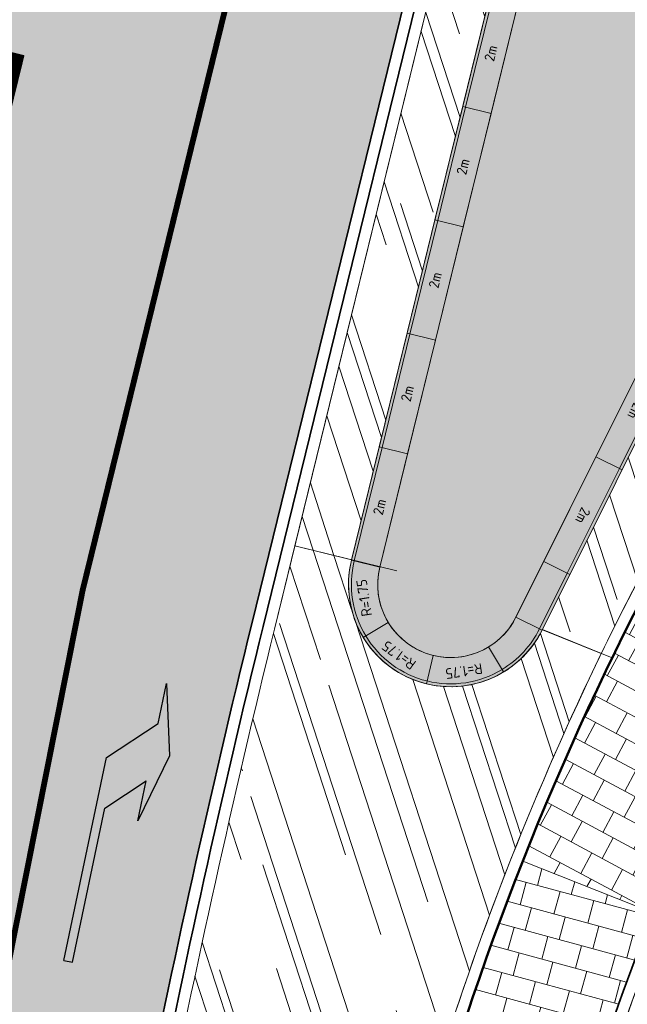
# Model space of a CAD drawing. Header units: metres. Extents: x 196674 to 197628, y 355499 to 356232.
# Tile 74 of 209: x 197057 to 197067, y 355673 to 355690. Entities that reach past the tile are written whole.
import ezdxf

# ---------------------------------------------------------------- set-up
doc = ezdxf.new("R2010")
doc.units = ezdxf.units.M
doc.linetypes.add('VW-13_STREEP', pattern=[4, 1, -3])
doc.layers.get('0').update_dxf_attribs({"lineweight": 25})
for name, color, linetype, lineweight, true_color in [('N-WE-GR-BEPLANTING_BEPLANTINGSPLAN_DERDEN-V', 7, 'Continuous', 5, 0xd3e799), ('N-WE-VH-GESLOTENVERHARDING_ASFALT_RIJBAAN-V', 7, 'Continuous', 5, 0xd6d6d6), ('N-WE-VH-GOOT-TEGEL_200x200-G', 7, 'Continuous', 35, 0x00a5a5), ('N-WE-VH-KANTOPSLUITING_GELEIDEBAND_50 200-G', 1, 'Continuous', 35, 0xff0000), ('N-WE-VH-KANTOPSLUITING_OPSLUITBAND_200X250-G', 7, 'Continuous', 50, 0x0029a5), ('N-WE-VH-KANTOPSLUITING_SOLID_500X500-V', 7, 'Continuous', 50, 0x7a7a7a), ('N-WE-VH-KANTOPSLUITING_SOLID_500X500_PASMAKEN-V', 7, 'Continuous', 50, 0x545454), ('N-WE-VH-KANTOPSLUITING_TROTTOIRBAND_180X200-G', 6, 'Continuous', 35, 0xff00ff), ('N-WE-VH-OPENVERHARDING_NATUURSTEEN_ZWARTBROEKPLEIN-A', 7, 'Continuous', 20, 0xd9795e), ('N-WE-VH-OPENVERHARDING_TEGEL_200x300_FIETSPAD_ROOD-A', 7, 'Continuous', 5, 0xe04d68), ('N-WE-VW-MARKERING_LANGS_STREEP_13_010-G', 7, 'VW-13_STREEP', 13, 0xffffff), ('N-WE-VW-MARKERING_LANGS_STREEP_13_045-G', 7, 'VW-13_STREEP', 13, 0xffffff), ('N-WE-VW-MARKERING_PIJL-S', 7, 'Continuous', 25, 0xffffff)]:
    doc.layers.add(name, color=color, linetype=linetype, lineweight=lineweight, true_color=true_color)
doc.layers.add('N-WE-VH-HULPLIJN-G', color=40, linetype='Continuous', lineweight=5, plot=False)
for name, color, linetype, lineweight in [('N-WE-VH-KANTOPSLUITING_ACHTERKANTBAND-G', 50, 'Continuous', 18), ('N-WE-VH-KANTOPSLUITING_ELEMENT-T35', 50, 'Continuous', 35), ('N-WE-VH-KANTOPSLUITING_SOLID_500X500-G', 170, 'Continuous', 18), ('N-WE-VH-KANTOPSLUITING_SOLID_500X500_PASMAKEN-G', 170, 'Continuous', 18), ('X-XX-AL-CONSTRUCTIELIJN-G', 7, 'Continuous', 18)]:
    doc.layers.add(name, color=color, linetype=linetype, lineweight=lineweight)
doc.styles.add('NLCS-ISO-M50-T18', font='NLCS-ISO.ttf', dxfattribs={"height": 0.09000000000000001})
doc.styles.add('NLCS-ISO-M50-T35', font='NLCS-ISO.ttf', dxfattribs={"height": 0.175})
pattern_1 = [(288.0600000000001, (197056.2115529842, 355734.4411217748), (2.285864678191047, -2.49423789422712), [21, -2.799999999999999, 6.999999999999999, -1.4]), (288.0600000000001, (197138.0089711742, 355715.2408764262), (1.336245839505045, 1.908269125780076), [4.199999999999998, -0.4619999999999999, 8.399999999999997, -1.05]), (288.0600000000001, (197057.2309859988, 355733.5100705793), (3.148679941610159, -6.630539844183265), [11.2, -1.96, 5.599999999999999, -1.4])]

# ---------------------------------------------------------------- blocks, each defined once
blk = doc.blocks.new('N-SVW-MARKERING_PIJL_RA_5.0')
blk.add_hatch(color=256).paths.add_polyline_path([(3.295908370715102, -0.375), (2.6, -0.375), (3.800000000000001, -0.6750000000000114), (5, -0.375), (4.3, -0.375), (3.549999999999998, 0.375), (0, 0.375), (0, 0.2249999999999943), (2.695908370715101, 0.2249999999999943)])
for p, q in [((0, 0.375), (3.549999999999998, 0.375)), ((0, 0.375), (0, 0.2249999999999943)), ((3.549999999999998, 0.375), (4.3, -0.375)), ((0, 0.2249999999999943), (2.695908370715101, 0.2249999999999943)), ((2.695908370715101, 0.2249999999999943), (3.295908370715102, -0.375)), ((2.6, -0.375), (3.295908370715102, -0.375)), ((3.800000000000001, -0.6750000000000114), (2.6, -0.375)), ((5, -0.375), (3.8, -0.6750000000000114)), ((4.3, -0.375), (5, -0.375))]:
    blk.add_line(p, q)
blk = doc.blocks.new('Solid_basis_200')
at = {"layer": 'N-WE-VH-KANTOPSLUITING_SOLID_500X500-V'}
h = blk.add_hatch(color=256, dxfattribs=at)
h.dxf.hatch_style = 1
h.paths.add_polyline_path([(2, -0.5), (0, -0.5), (0, 0), (2, 0)])
at = {"layer": 'N-WE-VH-KANTOPSLUITING_SOLID_500X500-G', "flags": 128}
blk.add_lwpolyline([(2, -0.5), (0, -0.5), (0, 0), (2, 0)], close=True, dxfattribs=at)
blk.add_lwpolyline([(0, -0.4500000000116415), (2, -0.4500000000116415)], dxfattribs=at)
at = {"layer": 'N-WE-VH-KANTOPSLUITING_ELEMENT-T35', "insert": (1, -0.25), "char_height": 0.175, "attachment_point": 5, "rotation": 180, "style": 'NLCS-ISO-M50-T35'}
blk.add_mtext_dynamic_manual_height_columns('2m', width=0.4722524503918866, gutter_width=0.625, heights=[0], dxfattribs=at)
blk = doc.blocks.new('Solid_bocht_175')
at = {"layer": 'N-WE-VH-KANTOPSLUITING_SOLID_500X500-V'}
h = blk.add_hatch(color=256, dxfattribs=at)
h.dxf.hatch_style = 1
edge = h.paths.add_edge_path()
edge.add_arc((-1.666899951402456e-11, -1.750000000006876), 1.750000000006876, 89.99999999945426, 134.9999999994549)
edge.add_line((-1.237436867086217, -0.5125631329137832), (-0.8838834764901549, -0.8661165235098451))
edge.add_arc((-1.190675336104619e-11, -1.750000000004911), 1.250000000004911, 89.99999999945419, 134.999999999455, ccw=False)
edge.add_line((0, -0.5), (0, 0))
at = {"layer": 'N-WE-VH-KANTOPSLUITING_SOLID_500X500-G', "flags": 128}
blk.add_lwpolyline([(0, 0, 0.1989123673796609), (-1.237436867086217, -0.5125631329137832), (-0.8838834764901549, -0.8661165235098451, -0.1989123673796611), (0, -0.5)], format="xyb", close=True, dxfattribs=at)
blk.add_lwpolyline([(0, -0.04999999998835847, 0.1989123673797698), (-1.202081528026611, -0.5479184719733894)], format="xyb", dxfattribs=at)
at = {"layer": 'N-WE-VH-KANTOPSLUITING_ELEMENT-T35', "insert": (-0.5740251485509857, -0.3641807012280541), "char_height": 0.18, "attachment_point": 5, "rotation": 22.499999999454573, "style": 'NLCS-ISO-M50-T18'}
blk.add_mtext_dynamic_manual_height_columns('R=1.75', width=0.4722524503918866, gutter_width=0.625, heights=[0], dxfattribs=at)

msp = doc.modelspace()

# ---------------------------------------------------------------- hatches: boundary and pattern name
at = {"layer": 'N-WE-GR-BEPLANTING_BEPLANTINGSPLAN_DERDEN-V'}
h = msp.add_hatch(color=256, dxfattribs=at)
h.dxf.hatch_style = 1
edge = h.paths.add_edge_path()
edge.add_line((197066.7534649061, 355697.137901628), (197062.7021638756, 355680.6276938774))
edge.add_arc((197063.9161497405, 355680.3298040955), 1.25000000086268, 166.2130756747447, 333.4809870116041)
edge.add_line((197065.0346325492, 355679.7716856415), (197071.3460323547, 355692.4198826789))
edge.add_arc((197063.292956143, 355696.4383355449), 8.99999999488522, 333.4809869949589, 343.2130757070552)
edge.add_arc((197066.6438131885, 355695.427808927), 5.500084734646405, 343.2098602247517, 361.2098602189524)
edge.add_arc((197068.143001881, 355695.4588975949), 4.000573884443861, 1.218064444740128, 46.21189435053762)
edge.add_arc((197069.181434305, 355696.5421300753), 2.499995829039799, 46.21324125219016, 166.2132412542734)
at = {"layer": 'N-WE-VH-GESLOTENVERHARDING_ASFALT_RIJBAAN-V'}
h = msp.add_hatch(color=256, dxfattribs=at)
h.dxf.hatch_style = 1
edge = h.paths.add_edge_path()
edge.add_arc((197085.8460337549, 355689.7630490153), 22.20000000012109, 137.4367815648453, 166.2130756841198, ccw=False)
edge.add_arc((197087.486045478, 355906.378020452), 202.4000001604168, 261.5367698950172, 264.90033977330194, ccw=False)
edge.add_line((197057.6978914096, 355706.1820516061), (197056.8691806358, 355702.8048187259))
edge.add_line((197056.8691806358, 355702.8048187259), (197051.6545572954, 355681.5537405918))
edge.add_arc((197248.7573021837, 355633.1883556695), 202.9500000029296, 166.2130756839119, 173.0758680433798)
edge.add_line((197047.2874866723, 355657.6549847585), (197056.451691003, 355656.4924545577))
edge.add_arc((197164.5708889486, 355643.7255826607), 108.8703540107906, 171.8843032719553, 173.2656153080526, ccw=False)
edge.add_arc((197054.2236459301, 355638.5144525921), 20.74012445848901, 81.50834985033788, 82.88966188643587, ccw=False)
edge.add_line((197057.2862421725, 355659.0272112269), (197057.1010292, 355661.27010198))
edge.add_line((197057.1010292, 355661.27010198), (197057.0293357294, 355662.1382950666))
edge.add_arc((197254.939966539, 355631.9485250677), 200.200000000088, 166.2130756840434, 171.3268223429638, ccw=False)
edge.add_line((197060.5079905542, 355679.6585524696), (197064.2856448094, 355695.0535715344))
at = {"layer": 'N-WE-VH-KANTOPSLUITING_SOLID_500X500_PASMAKEN-V'}
h = msp.add_hatch(color=256, dxfattribs=at)
h.dxf.hatch_style = 1
h.paths.add_polyline_path([(197065.5113638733, 355680.7270666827), (197065.9587569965, 355680.5038193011), (197065.4820256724, 355679.54843826), (197065.0346325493, 355679.7716856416)])
h = msp.add_hatch(color=256, dxfattribs=at)
h.dxf.hatch_style = 1
edge = h.paths.add_edge_path()
edge.add_line((197065.4820256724, 355679.54843826), (197065.0346325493, 355679.7716856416))
edge.add_arc((197063.9161497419, 355680.3298040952), 1.249999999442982, 301.21307567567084, 333.48098699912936, ccw=False)
edge.add_line((197064.5639274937, 355679.2607465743), (197064.8230385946, 355678.8331235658))
edge.add_arc((197063.9161497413, 355680.3298040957), 1.750000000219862, 301.2130756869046, 333.480986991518)
at = {"layer": 'N-WE-VH-OPENVERHARDING_NATUURSTEEN_ZWARTBROEKPLEIN-A'}
h = msp.add_hatch(dxfattribs=at)
h.set_pattern_fill('AVH-NATUURSTEEN-SO', color=256, scale=0.7, angle=258.0600000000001, pattern_type=2)
h.set_pattern_definition(pattern_1)
edge = h.paths.add_edge_path()
edge.add_arc((197076.9963253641, 355703.2486876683), 0.7999999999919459, 348.2849945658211, 447.0438376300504)
edge.add_arc((197087.48604547, 355906.3780203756), 202.6000000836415, 264.99960352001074, 267.04383763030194, ccw=False)
edge.add_arc((197085.8460337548, 355689.7630490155), 21.79999999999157, 137.2922503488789, 157.3693667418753)
edge.add_line((197065.7245330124, 355698.1514462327), (197066.4758653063, 355697.8382253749))
edge.add_arc((197069.1814366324, 355696.5421220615), 2.999999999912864, 46.20811000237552, 154.4032598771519, ccw=False)
edge.add_arc((197068.1429226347, 355695.4588627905), 4.500653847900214, 4.62790393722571, 46.20810997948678, ccw=False)
edge.add_line((197072.6289030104, 355695.8219951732), (197075.2347139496, 355694.7554341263))
edge.add_arc((197031.367018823, 355712.7105260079), 47.40000000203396, 337.7406650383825, 348.2849945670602)
edge = h.paths.add_edge_path()
edge.add_line((197075.2347139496, 355694.7554341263), (197072.6289030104, 355695.8219951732))
edge.add_arc((197068.1429226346, 355695.4588627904), 4.500653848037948, 1.1568431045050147, 4.627903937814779, ccw=False)
edge.add_arc((197066.6438981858, 355695.4277973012), 6.000000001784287, -16.789999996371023, 1.1644331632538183, ccw=False)
edge.add_arc((197063.2929561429, 355696.4383355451), 9.499999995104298, 333.4809869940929, 343.2130757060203, ccw=False)
edge.add_line((197071.7934254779, 355692.1966352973), (197065.4864245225, 355679.5572536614))
edge.add_line((197065.4864245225, 355679.5572536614), (197065.486907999, 355679.5570579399))
edge.add_line((197065.486907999, 355679.5570579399), (197066.4964715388, 355679.148365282))
edge.add_arc((197111.6451402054, 355657.2021191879), 50.19999999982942, 145.3380317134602, 154.0761490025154, ccw=False)
edge.add_arc((197031.3670188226, 355712.7105260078), 47.40000000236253, 325.3380317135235, 337.7406650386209)
edge = h.paths.add_edge_path()
edge.add_arc((197069.181436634, 355696.542122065), 2.999999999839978, 154.4032599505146, 166.2130756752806, ccw=False)
edge.add_line((197066.4758653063, 355697.8382253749), (197065.7245330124, 355698.1514462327))
edge.add_arc((197085.8460337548, 355689.7630490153), 21.80000000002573, 157.3693667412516, 166.2130756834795)
edge.add_line((197064.6741202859, 355694.9582468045), (197061.2472523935, 355680.992782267))
edge.add_line((197061.2472523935, 355680.992782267), (197062.2184395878, 355680.7544708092))
edge.add_line((197062.2184395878, 355680.7544708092), (197066.2678705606, 355697.2570575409))
h = msp.add_hatch(dxfattribs=at)
h.set_pattern_fill('AVH-NATUURSTEEN-SO', color=256, scale=0.7, angle=258.0600000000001, pattern_type=2)
h.set_pattern_definition(pattern_1)
edge = h.paths.add_edge_path()
edge.add_line((197066.4964715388, 355679.148365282), (197065.486907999, 355679.5570579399))
edge.add_line((197065.486907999, 355679.5570579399), (197065.4863987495, 355679.5572640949))
edge.add_arc((197063.9161497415, 355680.3298040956), 1.749999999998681, 166.2130756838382, 333.80347526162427, ccw=False)
edge.add_line((197062.2165695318, 355680.7468497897), (197062.2184395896, 355680.7544708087))
edge.add_line((197062.2184395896, 355680.7544708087), (197061.2472523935, 355680.992782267))
edge.add_line((197061.2472523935, 355680.992782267), (197060.8964660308, 355679.5632277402))
edge.add_arc((197254.9399665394, 355631.9485250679), 199.8000000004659, 166.2130756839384, 171.3133603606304)
edge.add_line((197057.4318461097, 355662.1243823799), (197058.7006255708, 355646.7597257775))
edge.add_line((197058.7006255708, 355646.7597257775), (197058.9274666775, 355646.7426049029))
edge.add_line((197058.9274666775, 355646.7426049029), (197060.4062864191, 355646.6606599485))
edge.add_arc((197210.5463776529, 355642.4188437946), 150.1999999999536, 171.4986476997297, 178.3816878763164, ccw=False)
edge.add_arc((197111.6451402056, 355657.2021191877), 50.20000000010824, 154.076149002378, 171.4986476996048, ccw=False)
h = msp.add_hatch(dxfattribs=at)
h.set_pattern_fill('AVH-NATUURSTEEN-SO', color=256, scale=0.7, angle=258.0600000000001, pattern_type=2)
h.set_pattern_definition(pattern_1)
edge = h.paths.add_edge_path()
edge.add_line((197068.5086696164, 355664.0894063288), (197069.7952356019, 355670.166698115))
edge.add_line((197069.7952356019, 355670.166698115), (197071.2185378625, 355676.0591252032))
edge.add_line((197071.2185378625, 355676.0591252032), (197068.6338682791, 355677.1217197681))
edge.add_arc((197111.6451402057, 355657.202119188), 47.40000000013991, 155.1499602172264, 171.4986476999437)
edge.add_arc((197210.546377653, 355642.4188437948), 147.3999999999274, 171.4986476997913, 178.3665220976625)
edge.add_line((197063.2062766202, 355646.6205848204), (197067.0395874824, 355646.5112691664))
edge.add_line((197067.0395874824, 355646.5112691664), (197067.0319213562, 355646.8512683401))
edge.add_line((197067.0319213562, 355646.8512683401), (197067.0772493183, 355650.4150534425))
edge.add_line((197067.0772493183, 355650.4150534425), (197067.3619623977, 355655.4936104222))
edge.add_line((197067.3619623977, 355655.4936104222), (197067.7606106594, 355659.4609175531))
edge.add_line((197067.7606106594, 355659.4609175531), (197068.5086696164, 355664.0894063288))
at = {"layer": 'N-WE-VH-OPENVERHARDING_TEGEL_200x300_FIETSPAD_ROOD-A'}
h = msp.add_hatch(dxfattribs=at)
h.set_pattern_fill('AVH-TEGEL_200X300_HALFST', color=256, scale=2, angle=331.7886419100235, pattern_type=2)
h.set_pattern_definition([(331.7886419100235, (0, 0), (0.1890901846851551, 0.3524839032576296), []), (61.78864191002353, (0, 0), (-0.5287258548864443, 0.2836352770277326), [0.4, -0.4]), (61.78864191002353, (0.3524839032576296, -0.1890901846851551), (-0.5287258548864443, 0.2836352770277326), [-0.4, 0.4])])
edge = h.paths.add_edge_path()
edge.add_line((197072.4931055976, 355684.2738421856), (197070.5190534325, 355685.6388030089))
edge.add_arc((197111.6451402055, 355657.2021191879), 49.99999999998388, 145.3380317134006, 158.4183397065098)
edge.add_line((197065.1504266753, 355675.5934653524), (197067.3821729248, 355674.7106807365))
edge.add_arc((197111.6451402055, 355657.2021191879), 47.60000000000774, 145.3380317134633, 158.4183397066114, ccw=False)
h = msp.add_hatch(dxfattribs=at)
h.set_pattern_fill('AVH-TEGEL_200X300_HALFST', color=256, scale=2, angle=344.8189230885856, pattern_type=2)
h.set_pattern_definition([(344.8189230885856, (0, 0), (0.1047481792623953, 0.3860412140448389), []), (74.81892308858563, (0, 0), (-0.5790618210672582, 0.1571222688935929), [0.4, -0.4]), (74.81892308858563, (0.3860412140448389, -0.1047481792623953), (-0.5790618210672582, 0.1571222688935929), [-0.4, 0.4])])
edge = h.paths.add_edge_path()
edge.add_line((197067.3821729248, 355674.7106807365), (197065.1504266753, 355675.5934653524))
edge.add_arc((197111.6451402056, 355657.2021191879), 50.00000000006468, 158.4183397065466, 171.4986476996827)
edge.add_line((197062.1945214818, 355664.5937568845), (197064.5681511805, 355664.2389582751))
edge.add_arc((197111.6451402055, 355657.2021191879), 47.59999999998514, 158.4183397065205, 171.4986476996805, ccw=False)

# ---------------------------------------------------------------- linework, layer by layer
at = {"layer": 'N-WE-VH-GOOT-TEGEL_200x200-G', "ltscale": 0.2, "flags": 128}
msp.add_lwpolyline([(197103.1210481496, 355708.7670349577), (197091.4020828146, 355711.8707758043, 0.07680564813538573), (197088.9115808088, 355712.1347374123), (197084.7871137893, 355711.9377798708, 0.3320698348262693), (197064.2856448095, 355695.0535715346), (197060.5079905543, 355679.6585524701, 0.02231663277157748), (197057.0293357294, 355662.1382950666), (197058.2980642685, 355646.7742551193, 0.02028456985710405), (197057.7433697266, 355630.7899890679), (197056.3106843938, 355606.8218397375), (197056.4356469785, 355605.73784705, 0.01988547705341), (197056.6216739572, 355604.5436908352, 0.09452855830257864), (197058.7494112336, 355599.2595536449, 0.1207430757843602), (197063.9982118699, 355594.2790605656, 0.08494424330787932), (197068.8160562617, 355592.5238466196, -0.04946521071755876), (197072.3621795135, 355591.5089845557)], format="xyb", dxfattribs=at)
at = {"layer": 'N-WE-VH-HULPLIJN-G', "flags": 128}
for points in [[(197064.2856448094, 355695.0535715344, -0.1262242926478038), (197069.4950352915, 355704.7792019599, -0.0146773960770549), (197057.6978914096, 355706.1820516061), (197056.8691806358, 355702.8048187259), (197051.6545572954, 355681.5537405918, 0.02995353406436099), (197047.2874866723, 355657.6549847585), (197056.451691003, 355656.4924545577, -0.006027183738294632), (197056.7908694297, 355659.0950776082, -0.006027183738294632), (197057.2862421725, 355659.0272112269), (197057.1010292, 355661.27010198), (197057.0293357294, 355662.1382950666, -0.02231663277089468), (197060.5079905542, 355679.6585524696)], [(197066.7534649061, 355697.137901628), (197062.7021638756, 355680.6276938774, 0.8946365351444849), (197065.0346325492, 355679.7716856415), (197071.3460323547, 355692.4198826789, 0.04248979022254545), (197071.9094250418, 355693.8390157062, 0.0787017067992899), (197072.1426717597, 355695.5439403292, 0.1988843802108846), (197070.9113723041, 355698.3469274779, 0.5773502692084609)], [(197066.2678705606, 355697.2570575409, -0.05157570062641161), (197066.4758653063, 355697.8382253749), (197065.7245330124, 355698.1514462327, 0.03860712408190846), (197064.6741202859, 355694.9582468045), (197061.2472523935, 355680.992782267), (197062.2184395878, 355680.7544708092)], [(197075.2347139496, 355694.7554341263), (197072.6289030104, 355695.8219951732, -0.01514651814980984), (197072.6426591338, 355695.549728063, -0.07850165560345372), (197072.3881177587, 355693.6946090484, -0.04248979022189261), (197071.7934254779, 355692.1966352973), (197065.4864245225, 355679.5572536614), (197065.486907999, 355679.5570579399), (197066.4964715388, 355679.148365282, -0.03814571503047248), (197070.3545490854, 355685.7525497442, 0.05416958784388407)], [(197072.4931055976, 355684.2738421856), (197070.5190534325, 355685.6388030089, 0.05713566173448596), (197065.1504266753, 355675.5934653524), (197067.3821729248, 355674.7106807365, -0.05713566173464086)], [(197066.4964715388, 355679.148365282), (197065.486907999, 355679.5570579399), (197065.4863987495, 355679.5572640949, -0.8971730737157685), (197062.2165695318, 355680.7468497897), (197062.2184395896, 355680.7544708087), (197061.2472523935, 355680.992782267), (197060.8964660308, 355679.5632277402, 0.02225786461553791), (197057.4318461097, 355662.1243823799), (197058.7006255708, 355646.7597257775), (197058.9274666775, 355646.7426049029), (197060.4062864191, 355646.6606599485, -0.0300419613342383), (197061.9967190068, 355664.6233234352, -0.07616677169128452)], [(197068.5086696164, 355664.0894063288), (197069.7952356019, 355670.166698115), (197071.2185378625, 355676.0591252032), (197068.6338682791, 355677.1217197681, 0.0714558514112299), (197064.7659536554, 355664.2093917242, 0.0299757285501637), (197063.2062766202, 355646.6205848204), (197067.0395874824, 355646.5112691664), (197067.0319213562, 355646.8512683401), (197067.0772493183, 355650.4150534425), (197067.3619623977, 355655.4936104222), (197067.7606106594, 355659.4609175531)], [(197067.3821729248, 355674.7106807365), (197065.1504266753, 355675.5934653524, 0.05713566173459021), (197062.1945214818, 355664.5937568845), (197064.5681511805, 355664.2389582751, -0.05713566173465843)]]:
    msp.add_lwpolyline(points, format="xyb", close=True, dxfattribs=at)
msp.add_lwpolyline([(197066.2678705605, 355697.2570575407), (197062.21656953, 355680.74684979, 0.8946365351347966), (197065.4820256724, 355679.54843826), (197071.7934254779, 355692.1966352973, 0.0424897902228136), (197072.3881177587, 355693.6946090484, 0.07870170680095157), (197072.6425602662, 355695.5544987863, 0.1988843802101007), (197071.257371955, 355698.7078765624, 0.5773502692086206), (197066.2678705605, 355697.2570575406, -6.744827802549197)], format="xyb", dxfattribs=at)
for points in [[(197062.9953920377, 355680.5638209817), (197061.2472523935, 355680.992782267)], [(197065.4863987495, 355679.5572640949), (197066.6822857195, 355679.0731437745)], [(197065.1504266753, 355675.5934653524), (197067.3821729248, 355674.7106807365)]]:
    msp.add_lwpolyline(points, dxfattribs=at)
at = {"layer": 'N-WE-VH-KANTOPSLUITING_ACHTERKANTBAND-G', "flags": 128}
for points in [[(197073.0052703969, 355707.3799385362, 0.1768901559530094), (197064.6741202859, 355694.9582468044), (197060.8964660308, 355679.5632277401, 0.02225786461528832), (197057.4318461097, 355662.1243823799), (197058.7006255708, 355646.7597257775)], [(197061.081269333, 355627.5707179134), (197061.0339202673, 355628.0638764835, -0.06109962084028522), (197061.9967190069, 355664.6233234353, -0.1146455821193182), (197070.3545490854, 355685.7525497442, 0.1004609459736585), (197077.7796610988, 355703.0862526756, 0.4597310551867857), (197077.0375828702, 355704.0476230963, -0.008919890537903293), (197069.8268953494, 355704.5490966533)]]:
    msp.add_lwpolyline(points, format="xyb", dxfattribs=at)
at = {"layer": 'N-WE-VH-KANTOPSLUITING_ACHTERKANTBAND-G'}
msp.add_lwpolyline([(197079.9544448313, 355700.0890350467, -0.08792909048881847), (197072.6576099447, 355684.1600954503, 0.114645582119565), (197064.7659536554, 355664.2093917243, 0.02997572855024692), (197063.2062766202, 355646.6205848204, 0.02997572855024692)], format="xyb", dxfattribs=at)
at = {"layer": 'N-WE-VH-KANTOPSLUITING_GELEIDEBAND_50 200-G', "ltscale": 0.2, "flags": 128}
msp.add_lwpolyline([(197069.5824864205, 355679.4842455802, 0.01269805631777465), (197068.5055151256, 355677.3200899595, 0.07212136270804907), (197064.5681511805, 355664.2389582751, 0.0299757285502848), (197063.0063578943, 355646.6262859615)], format="xyb", dxfattribs=at)
at = {"layer": 'N-WE-VH-KANTOPSLUITING_OPSLUITBAND_200X250-G', "ltscale": 0.1, "flags": 128}
msp.add_lwpolyline([(197061.3376972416, 355626.9925788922), (197061.2330047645, 355628.0829909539, -0.06109962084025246), (197062.1945214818, 355664.5937568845, -0.1146455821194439), (197070.5190534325, 355685.6388030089, 0.1004609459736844), (197077.9754950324, 355703.0456439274, 0.4597310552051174), (197077.0478972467, 355704.2473569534, -0.00872652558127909), (197070.0002734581, 355704.7347516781)], format="xyb", dxfattribs=at)
at = {"layer": 'N-WE-VH-KANTOPSLUITING_SOLID_500X500_PASMAKEN-G', "flags": 128}
msp.add_lwpolyline([(197065.5113638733, 355680.7270666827), (197065.9587569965, 355680.5038193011), (197065.4820256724, 355679.54843826), (197065.0346325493, 355679.7716856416)], close=True, dxfattribs=at)
msp.add_lwpolyline([(197065.9140176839, 355680.5261440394), (197065.4372863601, 355679.5707629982)], dxfattribs=at)
msp.add_lwpolyline([(197065.4820256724, 355679.54843826), (197065.0346325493, 355679.7716856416, -0.1417331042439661), (197064.5639274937, 355679.2607465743), (197064.8230385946, 355678.8331235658, 0.1417331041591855)], format="xyb", close=True, dxfattribs=at)
msp.add_lwpolyline([(197064.7971274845, 355678.8758858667, 0.1417331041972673), (197065.4372863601, 355679.5707629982)], format="xyb", dxfattribs=at)
at = {"layer": 'N-WE-VH-KANTOPSLUITING_TROTTOIRBAND_180X200-G', "ltscale": 0.2, "flags": 128}
msp.add_lwpolyline([(197067.5929256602, 355702.044093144, 0.08813283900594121), (197064.4798825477, 355695.0059091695), (197060.7022282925, 355679.6108901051, 0.02228727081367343), (197057.2305904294, 355662.131344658), (197058.4986862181, 355646.7749671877)], format="xyb", dxfattribs=at)
at = {"layer": 'N-WE-VW-MARKERING_LANGS_STREEP_13_010-G', "const_width": 0.1, "flags": 128}
msp.add_lwpolyline([(197061.9739662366, 355698.0115611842), (197060.1223211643, 355690.4655791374), (197057.6108961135, 355680.2308054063, 0.08908467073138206), (197053.1644795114, 355609.6641479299), (197053.5780738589, 355606.076408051)], format="xyb", dxfattribs=at)
at = {"layer": 'N-WE-VW-MARKERING_LANGS_STREEP_13_045-G', "const_width": 0.3, "flags": 128}
msp.add_lwpolyline([(197056.4698830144, 355689.428254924), (197054.3738856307, 355680.8864674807, 0.04024755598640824), (197049.2430311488, 355649.1281848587)], format="xyb", dxfattribs=at)

# ---------------------------------------------------------------- block references
at = {"layer": 'N-WE-VW-MARKERING_PIJL-S', "rotation": 78.18141642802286}
msp.add_blockref('N-SVW-MARKERING_PIJL_RA_5.0', (197057.6581854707, 355673.8175432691), dxfattribs=at)
at = {"layer": 'X-XX-AL-CONSTRUCTIELIJN-G'}
for name, p, rotation in [('Solid_basis_200', (197065.0852821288, 355690.3395807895), 256.2130756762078), ('Solid_basis_200', (197064.6086584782, 355688.3972034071), 256.2130756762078), ('Solid_basis_200', (197064.1320348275, 355686.4548260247), 256.2130756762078), ('Solid_basis_200', (197063.6554111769, 355684.5124486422), 256.2130756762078), ('Solid_basis_200', (197066.4043533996, 355682.5166391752), 63.48098699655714), ('Solid_basis_200', (197063.1787875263, 355682.5700712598), 256.2130756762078), ('Solid_basis_200', (197065.5113638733, 355680.7270666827), 63.48098699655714), ('Solid_bocht_175', (197062.21656953, 355680.74684979), 76.21307567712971), ('Solid_bocht_175', (197062.4194692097, 355679.4229152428), 121.2130756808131), ('Solid_bocht_175', (197063.4991040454, 355678.6302238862), 166.2130756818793)]:
    msp.add_blockref(name, p, dxfattribs=dict(at, rotation=rotation))

doc.saveas('drawing.dxf')
